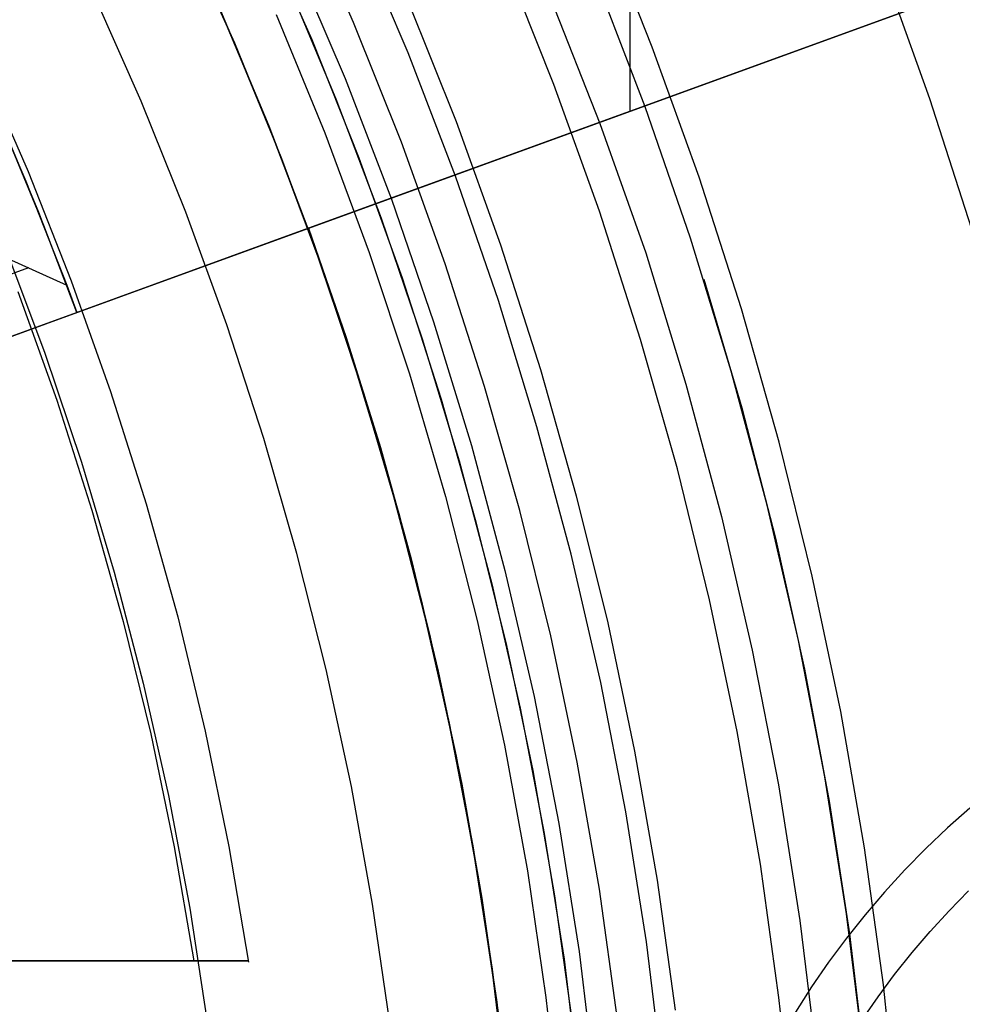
# Model space of a CAD drawing. Header units: millimetres. Extents: x 8926 to 10090, y -5004 to -3986.
# Tile 194 of 256: x 9528.3 to 9534.81, y -4350.31 to -4343.51. Entities that reach past the tile are written whole.
import ezdxf

# ---------------------------------------------------------------- set-up
doc = ezdxf.new("R2010")
doc.units = ezdxf.units.MM
for name, color, linetype in [('1', 7, 'Continuous'), ('COLOR EXT', 7, 'Continuous'), ('luz', 7, 'Continuous'), ('PLASTICO NEGRO', 7, 'Continuous')]:
    doc.layers.add(name, color=color, linetype=linetype)
doc.layers.add('BLANCO METALICO', color=7, linetype='Continuous', true_color=0xededed)

msp = doc.modelspace()

# ---------------------------------------------------------------- linework, layer by layer
at = {"layer": '1', "color": 250, "true_color": 0x111111}
for p, q in [((9530.9867, -4343.7352, 46.0441), (9530.6311, -4342.8972, 46.0441)), ((9530.2016, -4343.0884, 98.1904), (9530.5508, -4343.9113, 98.1904)), ((9532.6236, -4344.108, 98.6312), (9532.28, -4343.2126, 98.6312)), ((9531.9638, -4343.3421, 45.7922), (9532.3104, -4344.2231, 45.7922)), ((9531.3129, -4344.5851, 46.0441), (9530.9867, -4343.7352, 46.0441)), ((9530.5508, -4343.9113, 98.1904), (9530.8711, -4344.7459, 98.1904)), ((9532.9358, -4345.0148, 98.6312), (9532.6236, -4344.108, 98.6312)), ((9532.3104, -4344.2231, 45.7922), (9532.627, -4345.1153, 45.7922)), ((9531.6092, -4345.4458, 46.0441), (9531.3129, -4344.5851, 46.0441)), ((9530.8711, -4344.7459, 98.1904), (9531.1621, -4345.5911, 98.1904)), ((9533.2162, -4345.9319, 98.6312), (9532.9358, -4345.0148, 98.6312)), ((9532.627, -4345.1153, 45.7922), (9532.9038, -4346.0217, 45.7922)), ((9533.0277, -4345.2977, 98.6312), (9533.2898, -4346.1873, 98.6312)), ((9531.8754, -4346.3164, 46.0441), (9531.6092, -4345.4458, 46.0441)), ((9531.1621, -4345.5911, 98.1904), (9531.4235, -4346.446, 98.1904)), ((9533.4644, -4346.8583, 98.6312), (9533.2162, -4345.9319, 98.6312)), ((9532.9038, -4346.0217, 45.7922), (9533.1487, -4346.9371, 45.7922)), ((9533.2898, -4346.1873, 98.6312), (9533.5217, -4347.0854, 98.6312)), ((9532.111, -4347.1958, 46.0441), (9531.8754, -4346.3164, 46.0441)), ((9531.4235, -4346.446, 98.1904), (9531.6548, -4347.3095, 98.1904)), ((9533.6801, -4347.7928, 98.6312), (9533.4644, -4346.8583, 98.6312)), ((9533.1487, -4346.9371, 45.7922), (9533.3616, -4347.8605, 45.7922)), ((9533.5217, -4347.0854, 98.6312), (9533.7231, -4347.9907, 98.6312)), ((9532.3157, -4348.0828, 46.0441), (9532.111, -4347.1958, 46.0441)), ((9531.6548, -4347.3095, 98.1904), (9531.8559, -4348.1805, 98.1904)), ((9533.863, -4348.7342, 98.6312), (9533.6801, -4347.7928, 98.6312)), ((9533.3616, -4347.8605, 45.7922), (9533.5422, -4348.7908, 45.7922)), ((9533.7231, -4347.9907, 98.6312), (9533.8939, -4348.9023, 98.6312)), ((9532.4894, -4348.9764, 46.0441), (9532.3157, -4348.0828, 46.0441)), ((9531.8559, -4348.1805, 98.1904), (9532.0264, -4349.058, 98.1904)), ((9534.0131, -4349.6814, 98.6312), (9533.863, -4348.7342, 98.6312)), ((9533.5422, -4348.7908, 45.7922), (9533.6902, -4349.7268, 45.7922)), ((9533.8939, -4348.9023, 98.6312), (9534.0338, -4349.8192, 98.6312)), ((9532.6318, -4349.8755, 46.0441), (9532.4894, -4348.9764, 46.0441)), ((9532.0264, -4349.058, 98.1904), (9532.1662, -4349.941, 98.1904)), ((9534.1299, -4350.6333, 98.6312), (9534.0131, -4349.6814, 98.6312)), ((9533.6902, -4349.7268, 45.7922), (9533.8056, -4350.6674, 45.7922)), ((9534.0338, -4349.8192, 98.6312), (9534.1427, -4350.7403, 98.6312)), ((9532.7427, -4350.7791, 46.0441), (9532.6318, -4349.8755, 46.0441)), ((9532.1662, -4349.941, 98.1904), (9532.2752, -4350.8283, 98.1904))]:
    msp.add_line(p, q, dxfattribs=at)
at = {"layer": 'BLANCO METALICO'}
for p, q in [((9529.7509, -4343.5806, 251.5104), (9529.3915, -4342.7878, 251.5104)), ((9529.4348, -4342.8802, 242.5324), (9529.7873, -4343.6659, 242.5324)), ((9530.1479, -4343.2409, 219.1163), (9530.4883, -4344.0527, 219.1163)), ((9530.0239, -4344.238, 219.9163), (9529.6902, -4343.4421, 219.9163)), ((9529.6902, -4343.4421, 219.6163), (9530.0239, -4344.238, 219.6163)), ((9530.0753, -4343.47, 247.3632), (9530.4106, -4344.2865, 247.3632)), ((9530.0825, -4344.3854, 251.5104), (9529.7509, -4343.5806, 251.5104)), ((9529.7873, -4343.6659, 242.5324), (9530.1126, -4344.4633, 242.5324)), ((9528.0381, -4343.8099, 247.3632), (9528.3624, -4344.5542, 247.3632)), ((9530.4883, -4344.0527, 219.1163), (9530.8005, -4344.8758, 219.1163)), ((9530.33, -4345.045, 219.9163), (9530.0239, -4344.238, 219.9163)), ((9530.0239, -4344.238, 219.6163), (9530.33, -4345.045, 219.6163)), ((9530.4106, -4344.2865, 247.3632), (9530.7174, -4345.1142, 247.3632)), ((9530.3858, -4345.2013, 251.5104), (9530.0825, -4344.3854, 251.5104)), ((9530.1126, -4344.4633, 242.5324), (9530.4102, -4345.2714, 242.5324)), ((9528.3624, -4344.5542, 247.3632), (9528.6607, -4345.3093, 247.3632)), ((9530.8005, -4344.8758, 219.1163), (9531.084, -4345.7091, 219.1163)), ((9528.2008, -4345.066, 236.5324), (9528.4791, -4345.8088, 236.5324)), ((9530.608, -4345.862, 219.9163), (9530.33, -4345.045, 219.9163)), ((9530.33, -4345.045, 219.6163), (9530.608, -4345.862, 219.6163)), ((9530.7174, -4345.1142, 247.3632), (9530.9951, -4345.9521, 247.3632)), ((9530.6606, -4346.0272, 251.5104), (9530.3858, -4345.2013, 251.5104)), ((9530.4102, -4345.2714, 242.5324), (9530.6797, -4346.0893, 242.5324)), ((9528.6607, -4345.3093, 247.3632), (9528.9325, -4346.0744, 247.3632)), ((9528.2911, -4345.3818, 251.5104), (9528.5604, -4346.1332, 251.5104)), ((9531.084, -4345.7091, 219.1163), (9531.3387, -4346.5518, 219.1163)), ((9528.4791, -4345.8088, 236.5324), (9528.7316, -4346.5609, 236.5324)), ((9530.8576, -4346.6881, 219.9163), (9530.608, -4345.862, 219.9163)), ((9530.608, -4345.862, 219.6163), (9530.8576, -4346.6881, 219.6163)), ((9530.9951, -4345.9521, 247.3632), (9531.2435, -4346.7991, 247.3632)), ((9530.9065, -4346.8622, 251.5104), (9530.6606, -4346.0272, 251.5104)), ((9528.9325, -4346.0744, 247.3632), (9529.1776, -4346.8484, 247.3632)), ((9530.6797, -4346.0893, 242.5324), (9530.921, -4346.916, 242.5324)), ((9528.5604, -4346.1332, 251.5104), (9528.8034, -4346.8935, 251.5104)), ((9528.7316, -4346.5609, 236.5324), (9528.9581, -4347.3212, 236.5324)), ((9531.3387, -4346.5518, 219.1163), (9531.564, -4347.4028, 219.1163)), ((9531.0786, -4347.5224, 219.9163), (9530.8576, -4346.6881, 219.9163)), ((9530.8576, -4346.6881, 219.6163), (9531.0786, -4347.5224, 219.6163)), ((9529.1776, -4346.8484, 247.3632), (9529.3955, -4347.6305, 247.3632)), ((9531.2435, -4346.7991, 247.3632), (9531.4622, -4347.6543, 247.3632)), ((9528.8034, -4346.8935, 251.5104), (9529.0199, -4347.6618, 251.5104)), ((9531.1232, -4347.7053, 251.5104), (9530.9065, -4346.8622, 251.5104)), ((9530.921, -4346.916, 242.5324), (9531.1336, -4347.7504, 242.5324)), ((9528.9581, -4347.3212, 236.5324), (9529.1581, -4348.0889, 236.5324)), ((9531.564, -4347.4028, 219.1163), (9531.7599, -4348.261, 219.1163)), ((9531.2706, -4348.3638, 219.9163), (9531.0786, -4347.5224, 219.9163)), ((9531.0786, -4347.5224, 219.6163), (9531.2706, -4348.3638, 219.6163)), ((9529.0199, -4347.6618, 251.5104), (9529.2095, -4348.4372, 251.5104)), ((9529.3955, -4347.6305, 247.3632), (9529.5862, -4348.4197, 247.3632)), ((9531.4622, -4347.6543, 247.3632), (9531.651, -4348.5165, 247.3632)), ((9531.3103, -4348.5553, 251.5104), (9531.1232, -4347.7053, 251.5104)), ((9531.1336, -4347.7504, 242.5324), (9531.3174, -4348.5918, 242.5324)), ((9529.1581, -4348.0889, 236.5324), (9529.3316, -4348.863, 236.5324)), ((9531.7599, -4348.261, 219.1163), (9531.9261, -4349.1254, 219.1163)), ((9529.5862, -4348.4197, 247.3632), (9529.7493, -4349.2151, 247.3632)), ((9531.4335, -4349.2113, 219.9163), (9531.2706, -4348.3638, 219.9163)), ((9531.2706, -4348.3638, 219.6163), (9531.4335, -4349.2113, 219.6163)), ((9529.2095, -4348.4372, 251.5104), (9529.372, -4349.2186, 251.5104)), ((9531.4678, -4349.4114, 251.5104), (9531.3103, -4348.5553, 251.5104)), ((9531.651, -4348.5165, 247.3632), (9531.8097, -4349.3848, 247.3632)), ((9531.3174, -4348.5918, 242.5324), (9531.4721, -4349.4389, 242.5324)), ((9529.3316, -4348.863, 236.5324), (9529.4783, -4349.6426, 236.5324)), ((9534.8645, -4348.9504, 242.5324), (9534.7098, -4349.0877, 242.5324)), ((9534.7098, -4349.0877, 242.5324), (9534.5599, -4349.2303, 242.5324)), ((9531.9261, -4349.1254, 219.1163), (9532.0623, -4349.9951, 219.1163)), ((9529.372, -4349.2186, 251.5104), (9529.5073, -4350.0053, 251.5104)), ((9529.7493, -4349.2151, 247.3632), (9529.8846, -4350.0156, 247.3632)), ((9531.567, -4350.064, 219.9163), (9531.4335, -4349.2113, 219.9163)), ((9531.4335, -4349.2113, 219.6163), (9531.567, -4350.064, 219.6163)), ((9534.5599, -4349.2303, 242.5324), (9534.415, -4349.378, 242.5324)), ((9531.5954, -4350.2725, 251.5104), (9531.4678, -4349.4114, 251.5104)), ((9531.4721, -4349.4389, 242.5324), (9531.5975, -4350.2909, 242.5324)), ((9531.8097, -4349.3848, 247.3632), (9531.938, -4350.2581, 247.3632)), ((9534.415, -4349.378, 242.5324), (9534.2753, -4349.5306, 242.5324)), ((9534.2753, -4349.5306, 242.5324), (9534.141, -4349.6879, 242.5324)), ((9534.7206, -4349.6604, 236.5324), (9534.8557, -4349.5229, 236.5324)), ((9529.4783, -4349.6426, 236.5324), (9529.5981, -4350.4268, 236.5324)), ((9534.141, -4349.6879, 242.5324), (9534.0121, -4349.8497, 242.5324)), ((9534.5903, -4349.8025, 236.5324), (9534.7206, -4349.6604, 236.5324)), ((9534.0121, -4349.8497, 242.5324), (9533.8889, -4350.0159, 242.5324)), ((9534.465, -4349.9489, 236.5324), (9534.5903, -4349.8025, 236.5324)), ((9534.3448, -4350.0996, 236.5324), (9534.465, -4349.9489, 236.5324)), ((9527.212, -4350.0053, 240.8233), (9528.937, -4350.0053, 240.8233)), ((9529.5073, -4350.0053, 251.5104), (9527.7756, -4350.0053, 251.5104)), ((9528.0679, -4350.0053, 238.392), (9528.3616, -4350.0053, 239.1224)), ((9528.3616, -4350.0053, 239.1224), (9528.6301, -4350.0053, 239.8624)), ((9528.6301, -4350.0053, 239.8624), (9528.8732, -4350.0053, 240.6112)), ((9528.8732, -4350.0053, 240.6112), (9529.0907, -4350.0053, 241.3678)), ((9529.0907, -4350.0053, 241.3678), (9529.2822, -4350.0053, 242.1314)), ((9529.2822, -4350.0053, 242.1314), (9529.4476, -4350.0053, 242.9011)), ((9529.4476, -4350.0053, 242.9011), (9529.5866, -4350.0053, 243.676)), ((9529.6356, -4350.0053, 250.7336), (9529.5073, -4350.0053, 251.5104)), ((9529.5866, -4350.0053, 243.676), (9529.6991, -4350.0053, 244.4552)), ((9529.7373, -4350.0053, 249.953), (9529.6356, -4350.0053, 250.7336)), ((9529.6991, -4350.0053, 244.4552), (9529.785, -4350.0053, 245.2377)), ((9529.8123, -4350.0053, 249.1693), (9529.7373, -4350.0053, 249.953)), ((9529.785, -4350.0053, 245.2377), (9529.8441, -4350.0053, 246.0227)), ((9529.8605, -4350.0053, 248.3835), (9529.8123, -4350.0053, 249.1693)), ((9529.8441, -4350.0053, 246.0227), (9529.8764, -4350.0053, 246.8093)), ((9529.8819, -4350.0053, 247.5966), (9529.8605, -4350.0053, 248.3835)), ((9529.8764, -4350.0053, 246.8093), (9529.8819, -4350.0053, 247.5966)), ((9532.0623, -4349.9951, 219.1163), (9532.1684, -4350.869, 219.1163)), ((9533.8889, -4350.0159, 242.5324), (9533.7715, -4350.1863, 242.5324)), ((9531.6711, -4350.9207, 219.9163), (9531.567, -4350.064, 219.9163)), ((9531.567, -4350.064, 219.6163), (9531.6711, -4350.9207, 219.6163)), ((9534.2299, -4350.2544, 236.5324), (9534.3448, -4350.0996, 236.5324)), ((9533.7715, -4350.1863, 242.5324), (9533.6601, -4350.3605, 242.5324)), ((9531.938, -4350.2581, 247.3632), (9532.0359, -4351.1354, 247.3632)), ((9534.1204, -4350.4131, 236.5324), (9534.2299, -4350.2544, 236.5324)), ((9531.6929, -4351.1375, 251.5104), (9531.5954, -4350.2725, 251.5104)), ((9531.5975, -4350.2909, 242.5324), (9531.6935, -4351.1467, 242.5324))]:
    msp.add_line(p, q, dxfattribs=at)
at = {"layer": 'BLANCO METALICO', "color": 3, "true_color": 0x00ff00}
for p, q in [((9529.9663, -4342.8373, 218.114), (9530.3207, -4343.6431, 218.114)), ((9529.9663, -4342.8373, 218.114), (9530.3207, -4343.6431, 218.114)), ((9529.9663, -4342.8373, 220.9685), (9530.3207, -4343.6431, 220.9685)), ((9530.3207, -4343.6431, 218.114), (9530.6471, -4344.4606, 218.114)), ((9530.3207, -4343.6431, 218.114), (9530.6471, -4344.4606, 218.114)), ((9530.3207, -4343.6431, 220.9685), (9530.6471, -4344.4606, 220.9685)), ((9530.6471, -4344.4606, 218.114), (9530.9451, -4345.289, 218.114)), ((9530.6471, -4344.4606, 218.114), (9530.9451, -4345.289, 218.114)), ((9530.6471, -4344.4606, 220.9685), (9530.9451, -4345.289, 220.9685)), ((9530.9451, -4345.289, 218.114), (9531.2143, -4346.1271, 218.114)), ((9530.9451, -4345.289, 218.114), (9531.2143, -4346.1271, 218.114)), ((9530.9451, -4345.289, 220.9685), (9531.2143, -4346.1271, 220.9685)), ((9531.2143, -4346.1271, 218.114), (9531.4544, -4346.974, 218.114)), ((9531.2143, -4346.1271, 218.114), (9531.4544, -4346.974, 218.114)), ((9531.2143, -4346.1271, 220.9685), (9531.4544, -4346.974, 220.9685)), ((9531.4544, -4346.974, 218.114), (9531.6652, -4347.8287, 218.114)), ((9531.4544, -4346.974, 218.114), (9531.6652, -4347.8287, 218.114)), ((9531.4544, -4346.974, 220.9685), (9531.6652, -4347.8287, 220.9685)), ((9531.6652, -4347.8287, 218.114), (9531.8463, -4348.6901, 218.114)), ((9531.6652, -4347.8287, 218.114), (9531.8463, -4348.6901, 218.114)), ((9531.6652, -4347.8287, 220.9685), (9531.8463, -4348.6901, 220.9685)), ((9531.8463, -4348.6901, 218.114), (9531.9976, -4349.5573, 218.114)), ((9531.8463, -4348.6901, 218.114), (9531.9976, -4349.5573, 218.114)), ((9531.8463, -4348.6901, 220.9685), (9531.9976, -4349.5573, 220.9685)), ((9531.9976, -4349.5573, 218.114), (9532.1188, -4350.4292, 218.114)), ((9531.9976, -4349.5573, 218.114), (9531.9976, -4349.5573, 220.9685)), ((9531.9976, -4349.5573, 220.9685), (9532.1188, -4350.4292, 220.9685)), ((9531.9976, -4349.5573, 218.114), (9532.1188, -4350.4292, 218.114)), ((9531.9976, -4349.5573, 218.114), (9531.9976, -4349.5573, 220.9685))]:
    msp.add_line(p, q, dxfattribs=at)
at = {"layer": 'COLOR EXT', "color": 30, "true_color": 0xff8d00}
for p, q in [((9532.5186, -4344.1374, 26.5621), (9532.5186, -4340.3827, 26.5621)), ((9537.809, -4342.2118, 16.2621), (9530.2976, -4344.9457, 16.2621)), ((9537.3453, -4342.3806, 24.9121), (9527.2436, -4346.0573, 24.9121)), ((9528.7001, -4345.5272, 26.5621), (9537.3453, -4342.3806, 26.5621)), ((9528.0418, -4343.9098, 33.7621), (9528.3482, -4344.6198, 33.7621)), ((9528.4363, -4344.8365, 30.1621), (9528.1506, -4344.1546, 30.1621)), ((9528.4725, -4344.9276, 26.5621), (9528.2284, -4344.3344, 26.5621)), ((9531.7041, -4344.4338, 16.2621), (9531.7041, -4344.4338, 26.5621)), ((9528.3482, -4344.6198, 33.7621), (9528.6309, -4345.3395, 33.7621)), ((9527.5855, -4344.8687, 34.5621), (9528.6309, -4345.3395, 33.7621)), ((9528.7001, -4345.5272, 30.1621), (9528.4363, -4344.8365, 30.1621)), ((9530.2976, -4344.9457, 19.7621), (9527.2436, -4346.0573, 19.7621)), ((9528.7001, -4345.5272, 26.5621), (9528.4725, -4344.9276, 26.5621)), ((9530.2976, -4344.9457, 16.2621), (9530.2976, -4344.9457, 19.7621)), ((9530.2976, -4344.9457, 19.7621), (9530.5584, -4345.6995, 19.7621)), ((9530.2976, -4344.9457, 16.2621), (9530.5584, -4345.6995, 16.2621)), ((9530.5584, -4345.6995, 18.0121), (9530.2976, -4344.9457, 18.0121)), ((9528.366, -4345.2181, 33.9668), (9525.8372, -4346.1385, 33.9668)), ((9528.6309, -4345.3395, 33.7621), (9528.7001, -4345.5272, 33.5621)), ((9525.5991, -4346.6558, 33.5621), (9528.7001, -4345.5272, 33.5621)), ((9528.7001, -4345.5272, 33.5621), (9528.7001, -4345.5272, 26.5621)), ((9530.5584, -4345.6995, 19.7621), (9530.795, -4346.4612, 19.7621)), ((9530.5584, -4345.6995, 16.2621), (9530.795, -4346.4612, 16.2621)), ((9530.795, -4346.4612, 18.0121), (9530.5584, -4345.6995, 18.0121)), ((9530.795, -4346.4612, 19.7621), (9531.0073, -4347.2301, 19.7621)), ((9530.795, -4346.4612, 16.2621), (9531.0073, -4347.2301, 16.2621)), ((9531.0073, -4347.2301, 18.0121), (9530.795, -4346.4612, 18.0121)), ((9531.0073, -4347.2301, 19.7621), (9531.1948, -4348.0054, 19.7621)), ((9531.0073, -4347.2301, 16.2621), (9531.1948, -4348.0054, 16.2621)), ((9531.1948, -4348.0054, 18.0121), (9531.0073, -4347.2301, 18.0121)), ((9531.1948, -4348.0054, 19.7621), (9531.3576, -4348.7862, 19.7621)), ((9531.1948, -4348.0054, 16.2621), (9531.3576, -4348.7862, 16.2621)), ((9531.3576, -4348.7862, 18.0121), (9531.1948, -4348.0054, 18.0121)), ((9531.3576, -4348.7862, 19.7621), (9531.4953, -4349.5718, 19.7621)), ((9531.3576, -4348.7862, 16.2621), (9531.4953, -4349.5718, 16.2621)), ((9531.4953, -4349.5718, 18.0121), (9531.3576, -4348.7862, 18.0121)), ((9531.4953, -4349.5718, 19.7621), (9531.608, -4350.3615, 19.7621)), ((9531.4953, -4349.5718, 16.2621), (9531.608, -4350.3615, 16.2621)), ((9531.608, -4350.3615, 18.0121), (9531.4953, -4349.5718, 18.0121))]:
    msp.add_line(p, q, dxfattribs=at)
at = {"layer": 'luz', "color": 7, "true_color": 0xffffff}
for p, q in [((9530.6102, -4343.5244, -20.0832), (9530.2516, -4342.7087, -20.0832)), ((9532.6719, -4343.6954, -20.4331), (9532.3179, -4342.8084, -20.4331)), ((9531.9921, -4343.9532, -20.1197), (9531.6474, -4343.0895, -20.1197)), ((9534.5882, -4344.052, -21.1584), (9534.2453, -4343.0987, -21.1584)), ((9530.9821, -4343.3685, -20.1197), (9531.3176, -4344.209, -20.1197)), ((9530.9406, -4344.352, -20.0832), (9530.6102, -4343.5244, -20.0832)), ((9532.9951, -4344.5941, -20.4331), (9532.6719, -4343.6954, -20.4331)), ((9532.3068, -4344.8282, -20.1197), (9531.9921, -4343.9532, -20.1197)), ((9534.8979, -4345.0166, -21.1584), (9534.5882, -4344.052, -21.1584)), ((9531.3176, -4344.209, -20.1197), (9531.6238, -4345.0606, -20.1197)), ((9531.2421, -4345.1905, -20.0832), (9530.9406, -4344.352, -20.0832)), ((9533.287, -4345.5033, -20.4331), (9532.9951, -4344.5941, -20.4331)), ((9532.5911, -4345.7136, -20.1197), (9532.3068, -4344.8282, -20.1197)), ((9531.6238, -4345.0606, -20.1197), (9531.9005, -4345.9223, -20.1197)), ((9531.5145, -4346.0389, -20.0832), (9531.2421, -4345.1905, -20.0832)), ((9533.5475, -4346.4222, -20.4331), (9533.287, -4345.5033, -20.4331)), ((9532.8447, -4346.6083, -20.1197), (9532.5911, -4345.7136, -20.1197)), ((9531.9005, -4345.9223, -20.1197), (9532.1473, -4346.793, -20.1197)), ((9531.7575, -4346.8962, -20.0832), (9531.5145, -4346.0389, -20.0832)), ((9533.776, -4347.3494, -20.4331), (9533.5475, -4346.4222, -20.4331)), ((9533.0673, -4347.5112, -20.1197), (9532.8447, -4346.6083, -20.1197)), ((9532.1473, -4346.793, -20.1197), (9532.3639, -4347.6717, -20.1197)), ((9531.9708, -4347.7614, -20.0832), (9531.7575, -4346.8962, -20.0832)), ((9533.9724, -4348.284, -20.4331), (9533.776, -4347.3494, -20.4331)), ((9533.2585, -4348.4212, -20.1197), (9533.0673, -4347.5112, -20.1197)), ((9532.3639, -4347.6717, -20.1197), (9532.55, -4348.5574, -20.1197)), ((9532.154, -4348.6335, -20.0832), (9531.9708, -4347.7614, -20.0832)), ((9534.1365, -4349.2248, -20.4331), (9533.9724, -4348.284, -20.4331)), ((9533.4182, -4349.3373, -20.1197), (9533.2585, -4348.4212, -20.1197)), ((9532.55, -4348.5574, -20.1197), (9532.7054, -4349.4489, -20.1197)), ((9532.3071, -4349.5113, -20.0832), (9532.154, -4348.6335, -20.0832)), ((9534.2679, -4350.1707, -20.4331), (9534.1365, -4349.2248, -20.4331)), ((9533.5462, -4350.2584, -20.1197), (9533.4182, -4349.3373, -20.1197)), ((9532.4298, -4350.3939, -20.0832), (9532.3071, -4349.5113, -20.0832)), ((9532.7054, -4349.4489, -20.1197), (9532.83, -4350.3453, -20.1197)), ((9534.3666, -4351.1206, -20.4331), (9534.2679, -4350.1707, -20.4331)), ((9533.6424, -4351.1833, -20.1197), (9533.5462, -4350.2584, -20.1197))]:
    msp.add_line(p, q, dxfattribs=at)
at = {"layer": 'PLASTICO NEGRO', "color": 254, "true_color": 0xcad1ee}
for p, q in [((9529.1438, -4344.0685, 31.0621), (9528.8092, -4343.3127, 31.0621)), ((9529.1438, -4344.0685, 29.5621), (9528.8092, -4343.3127, 29.5621)), ((9529.1438, -4344.0685, 30.3121), (9528.8092, -4343.3127, 30.3121)), ((9529.4524, -4344.8352, 31.0621), (9529.1438, -4344.0685, 31.0621)), ((9529.4524, -4344.8352, 29.5621), (9529.1438, -4344.0685, 29.5621)), ((9529.4524, -4344.8352, 30.3121), (9529.1438, -4344.0685, 30.3121)), ((9529.7347, -4345.612, 31.0621), (9529.4524, -4344.8352, 31.0621)), ((9529.7347, -4345.612, 29.5621), (9529.4524, -4344.8352, 29.5621)), ((9529.7347, -4345.612, 30.3121), (9529.4524, -4344.8352, 30.3121)), ((9529.9904, -4346.398, 31.0621), (9529.7347, -4345.612, 31.0621)), ((9529.9904, -4346.398, 29.5621), (9529.7347, -4345.612, 29.5621)), ((9529.9904, -4346.398, 30.3121), (9529.7347, -4345.612, 30.3121)), ((9530.2191, -4347.1922, 31.0621), (9529.9904, -4346.398, 31.0621)), ((9530.2191, -4347.1922, 29.5621), (9529.9904, -4346.398, 29.5621)), ((9530.2191, -4347.1922, 30.3121), (9529.9904, -4346.398, 30.3121)), ((9530.4207, -4347.9938, 31.0621), (9530.2191, -4347.1922, 31.0621)), ((9530.4207, -4347.9938, 29.5621), (9530.2191, -4347.1922, 29.5621)), ((9530.4207, -4347.9938, 30.3121), (9530.2191, -4347.1922, 30.3121)), ((9530.5948, -4348.8018, 31.0621), (9530.4207, -4347.9938, 31.0621)), ((9530.5948, -4348.8018, 29.5621), (9530.4207, -4347.9938, 29.5621)), ((9530.5948, -4348.8018, 30.3121), (9530.4207, -4347.9938, 30.3121)), ((9530.7412, -4349.6152, 31.0621), (9530.5948, -4348.8018, 31.0621)), ((9530.7412, -4349.6152, 29.5621), (9530.5948, -4348.8018, 29.5621)), ((9530.7412, -4349.6152, 30.3121), (9530.5948, -4348.8018, 30.3121)), ((9530.8599, -4350.4332, 31.0621), (9530.7412, -4349.6152, 31.0621)), ((9530.8599, -4350.4332, 29.5621), (9530.7412, -4349.6152, 29.5621)), ((9530.8599, -4350.4332, 30.3121), (9530.7412, -4349.6152, 30.3121))]:
    msp.add_line(p, q, dxfattribs=at)

doc.saveas('drawing.dxf')
